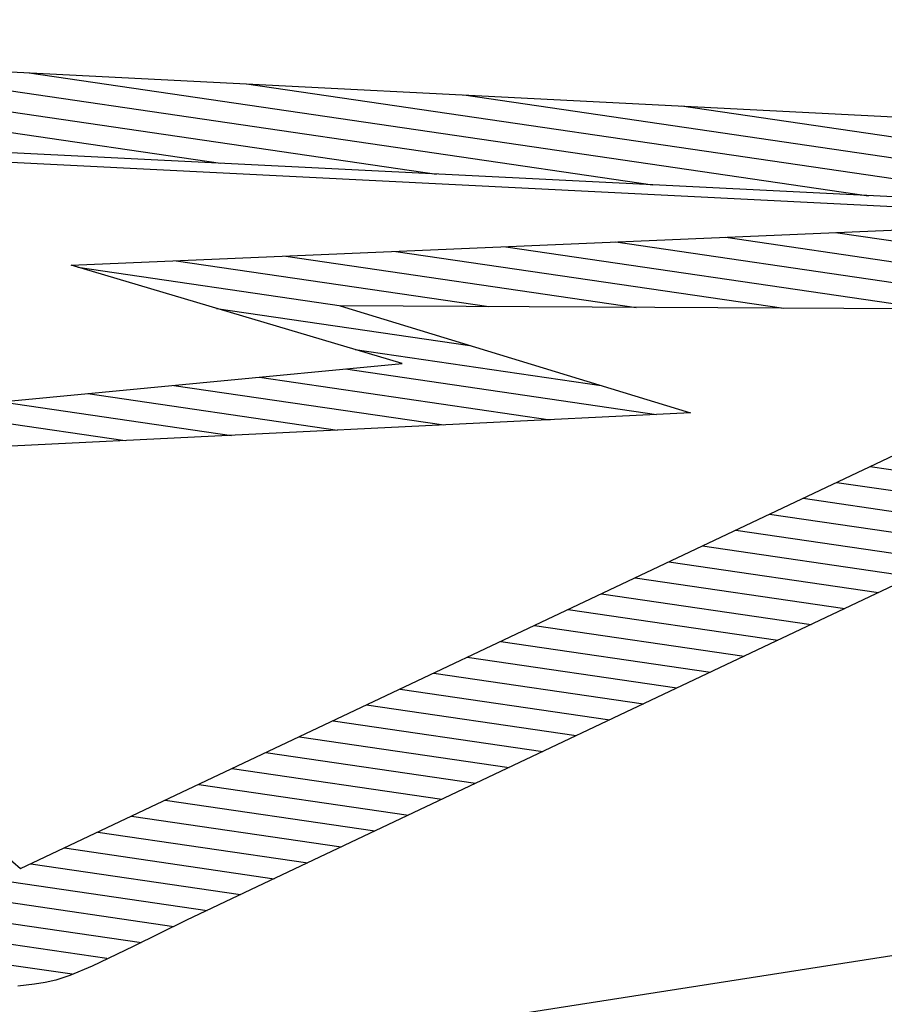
# Model space of a CAD drawing. Header units: millimetres. Extents: x -2579 to 1363, y -329 to 2298.
# Tile 233 of 256: x 1128.98 to 1133.07, y 1203.55 to 1208.2. Entities that reach past the tile are written whole.
import ezdxf

# ---------------------------------------------------------------- set-up
doc = ezdxf.new("R2010")
doc.units = ezdxf.units.MM
doc.header["$LTSCALE"] = 30.734
doc.layers.get('0').update_dxf_attribs({"linetype": 'CONTINUOUS'})

msp = doc.modelspace()

# ---------------------------------------------------------------- linework, layer by layer
at = {"color": 250, "true_color": 0x1c1c1c}
for p, q in [((1124.0654, 1208.2049), (1132.5267, 1207.7754)), ((1125.9348, 1208.1101), (1129.928, 1207.5252)), ((1126.9637, 1208.0579), (1130.9498, 1207.4741)), ((1127.9925, 1208.0057), (1131.9715, 1207.4229)), ((1129.0214, 1207.9535), (1132.9933, 1207.3718)), ((1130.0503, 1207.9013), (1134.0151, 1207.3206)), ((1131.0792, 1207.8491), (1135.0368, 1207.2694)), ((1132.1081, 1207.7969), (1136.5289, 1207.1494)), ((1132.5267, 1207.7754), (1135.9684, 1207.6012)), ((1129.2213, 1207.0425), (1133.4494, 1207.2239)), ((1132.3172, 1207.1753), (1133.7485, 1206.9657)), ((1132.8373, 1207.1976), (1133.6111, 1207.0843)), ((1131.2771, 1207.1307), (1133.289, 1206.836)), ((1131.7971, 1207.153), (1133.8859, 1206.8471)), ((1130.2369, 1207.0861), (1131.8942, 1206.8433)), ((1130.757, 1207.1084), (1132.5916, 1206.8397)), ((1130.7869, 1206.5781), (1129.2213, 1207.0425)), ((1129.2523, 1207.0333), (1130.4995, 1206.8506)), ((1129.7168, 1207.0638), (1131.1968, 1206.847)), ((1136.1063, 1206.9454), (1130.0699, 1204.0872)), ((1133.9025, 1206.8328), (1130.493, 1206.8507)), ((1130.493, 1206.8507), (1132.1502, 1206.3448)), ((1129.908, 1206.8388), (1131.1073, 1206.6631)), ((1130.5638, 1206.6443), (1131.7275, 1206.4738)), ((1128.1305, 1206.3233), (1130.7869, 1206.5781)), ((1130.5188, 1206.5524), (1131.9901, 1206.3369)), ((1129.7062, 1206.4744), (1130.9844, 1206.2872)), ((1130.1125, 1206.5134), (1131.4872, 1206.312)), ((1129.2998, 1206.4354), (1130.4815, 1206.2624)), ((1128.8935, 1206.3965), (1129.9786, 1206.2375)), ((1132.1502, 1206.3448), (1128.2624, 1206.1528)), ((1128.4872, 1206.3575), (1129.4757, 1206.2127)), ((1133.0015, 1206.0903), (1133.993, 1205.945)), ((1132.8426, 1206.015), (1133.8342, 1205.8698)), ((1132.6838, 1205.9398), (1133.6753, 1205.7946)), ((1132.5249, 1205.8646), (1133.5164, 1205.7194)), ((1132.366, 1205.7894), (1133.3576, 1205.6442)), ((1132.2071, 1205.7142), (1133.1987, 1205.569)), ((1132.0483, 1205.639), (1133.0398, 1205.4937)), ((1131.8894, 1205.5638), (1132.881, 1205.4185)), ((1131.7305, 1205.4885), (1132.7221, 1205.3433)), ((1131.5716, 1205.4133), (1132.5632, 1205.2681)), ((1131.4128, 1205.3381), (1132.4044, 1205.1929)), ((1131.2539, 1205.2629), (1132.2455, 1205.1177)), ((1131.095, 1205.1877), (1132.0866, 1205.0424)), ((1130.9361, 1205.1125), (1131.9278, 1204.9672)), ((1130.7772, 1205.0373), (1131.7691, 1204.892)), ((1130.6184, 1204.962), (1131.6103, 1204.8168)), ((1130.4595, 1204.8868), (1131.4515, 1204.7415)), ((1130.3006, 1204.8116), (1131.2927, 1204.6663)), ((1130.1417, 1204.7364), (1131.1339, 1204.5911)), ((1129.9829, 1204.6612), (1130.9751, 1204.5159)), ((1129.824, 1204.586), (1130.8163, 1204.4406)), ((1129.6651, 1204.5107), (1130.6575, 1204.3654)), ((1129.5062, 1204.4355), (1130.4988, 1204.2902)), ((1127.3835, 1202.8843), (1136.6705, 1204.3317)), ((1129.3474, 1204.3603), (1130.34, 1204.2149)), ((1127.7349, 1204.301), (1129.8636, 1203.9893)), ((1129.1885, 1204.2851), (1130.1812, 1204.1397)), ((1129.0296, 1204.2099), (1130.0224, 1204.0645)), ((1127.8723, 1204.1824), (1129.7069, 1203.9137)), ((1128.0097, 1204.0638), (1129.5536, 1203.8377)), ((1130.0699, 1204.0872), (1129.767, 1203.9435)), ((1128.1471, 1203.9452), (1129.39, 1203.7632)), ((1129.767, 1203.9435), (1129.5149, 1203.8188)), ((1128.2845, 1203.8266), (1129.2258, 1203.6887)), ((1129.5149, 1203.8188), (1129.3194, 1203.7264)), ((1129.3194, 1203.7264), (1129.214, 1203.6818)), ((1129.214, 1203.6818), (1129.1481, 1203.6595)), ((1129.047, 1203.6402), (1128.9683, 1203.6307)), ((1129.0975, 1203.6481), (1129.047, 1203.6402)), ((1129.1481, 1203.6595), (1129.0975, 1203.6481))]:
    msp.add_line(p, q, dxfattribs=at)
at = {"color": 7}
for p, q in [((1135.4487, 1207.2488), (1124.8188, 1207.7811)), ((1124.8188, 1207.7811), (1128.9818, 1204.1872)), ((1135.3598, 1207.2067), (1124.8761, 1207.7316)), ((1128.9818, 1204.1872), (1135.4487, 1207.2488))]:
    msp.add_line(p, q, dxfattribs=at)

doc.saveas('drawing.dxf')
